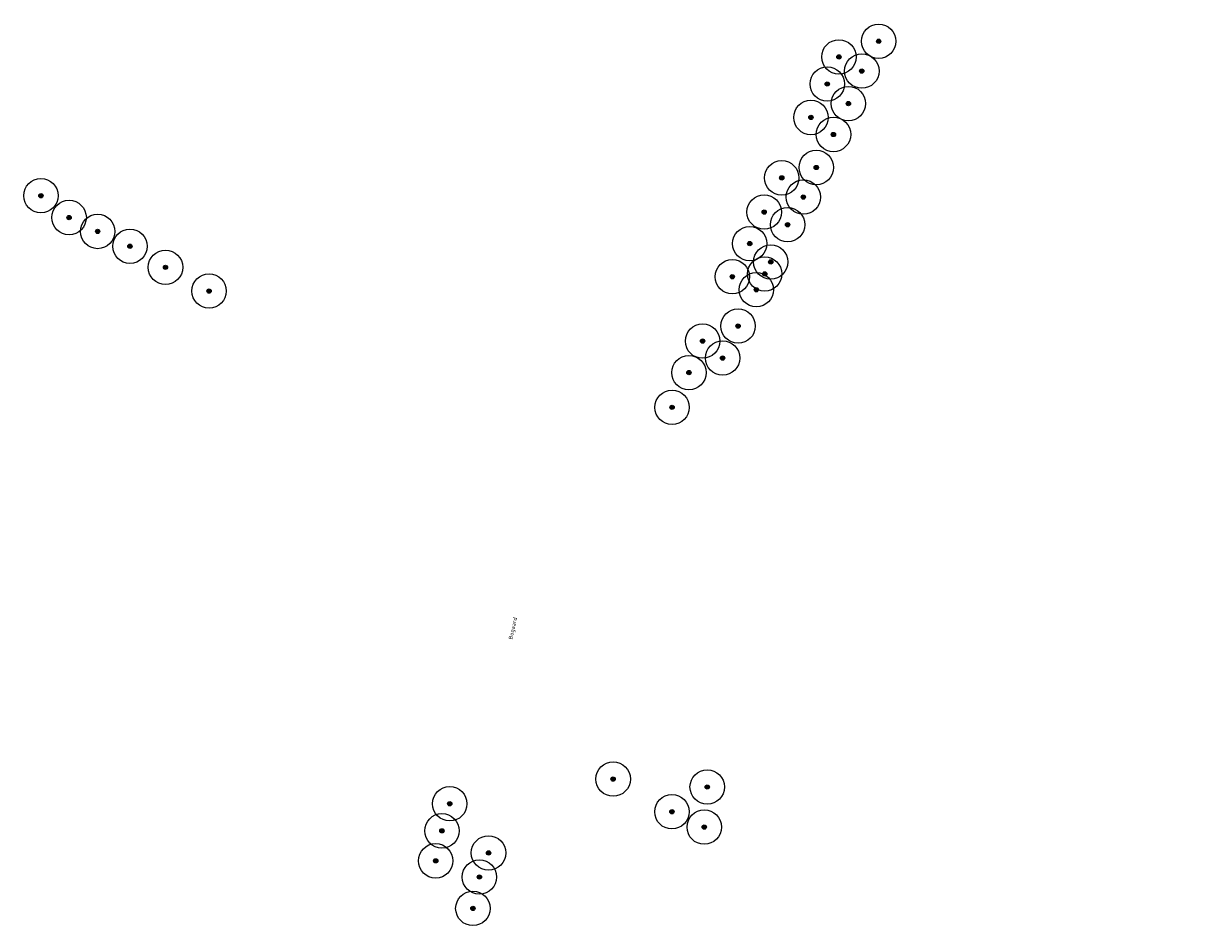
# Model space of a CAD drawing. Header units: metres. Extents: x 157685 to 160831, y 403691 to 406312.
# Tile 34 of 134: x 158739 to 158946, y 404455 to 404613. Entities that reach past the tile are written whole.
import ezdxf
from ezdxf.enums import TextEntityAlignment as Align

# ---------------------------------------------------------------- set-up
doc = ezdxf.new("R2010")
doc.units = ezdxf.units.M
for name, color, linetype, lineweight in [('B-WE-GR-BOOM-S', 90, 'Continuous', 25), ('B-WE-OG-TOPOGRAFIE-T35', 7, 'Continuous', 35), ('N-WE-VH-GESLOTENVERHARDING_ASFALT-A-200', 253, 'Continuous', 18)]:
    doc.layers.add(name, color=color, linetype=linetype, lineweight=lineweight)
doc.styles.add('NLCS-ISO', font='NLCS-ISO.TTF')
doc.styles.add('NLCS-ISO-M200-T35', font='NLCS-ISO.TTF', dxfattribs={"height": 0.7})

# ---------------------------------------------------------------- blocks, each defined once
blk = doc.blocks.new('SGR-BOOM_GBKN-SO')
at = {"linetype": 'ByBlock', "lineweight": 18}
h = blk.add_hatch(color=0, dxfattribs=at)
h.dxf.hatch_style = 1
edge = h.paths.add_edge_path()
edge.add_arc((0, 0), 0.25, 0, 360)
at = {"color": 0, "linetype": 'ByBlock', "lineweight": 18}
for radius in [2, 0.25]:
    blk.add_circle((0, 0), radius, dxfattribs=at)
at = {"color": 0, "linetype": 'ByBlock', "lineweight": 18, "style": 'NLCS-ISO'}
blk.add_attdef('SOORT', (2.5, 0), '', height=1.5, dxfattribs=at)

msp = doc.modelspace()

# ---------------------------------------------------------------- hatches: boundary and pattern name
at = {"layer": 'N-WE-VH-GESLOTENVERHARDING_ASFALT-A-200', "true_color": 0xcf7363}
h = msp.add_hatch(dxfattribs=at)
h.set_pattern_fill('AVH-ASFALT-SO', color=23, scale=0.2, angle=90, pattern_type=2)
h.set_pattern_definition([(162.003315, (158890.04187, 404357.82602), (-0.061792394, -0.19021488), []), (222.003315, (158890.04187, 404357.82602), (0.13383472, -0.14862122), [])])
edge = h.paths.add_edge_path()
edge.add_line((159253.106, 404346.742), (159251.53, 404349.867))
edge.add_line((159251.53, 404349.867), (159247.456, 404347.812))
edge.add_arc((159181.471, 404478.61), 146.5, 287.08726, 296.77016, ccw=False)
edge.add_line((159224.517, 404338.577), (159183.351, 404325.923))
edge.add_arc((159166.75, 404379.929), 56.5, 251.76502, 287.08726, ccw=False)
edge.add_line((159149.07, 404326.266), (159006.927, 404373.097))
edge.add_arc((158977.67, 404284.292), 93.5, 71.76502, 102.00331)
edge.add_line((158958.225, 404375.748), (158896.134, 404362.546))
edge.add_line((158896.134, 404362.546), (158896.09, 404358.959))
edge.add_line((158896.09, 404358.959), (158958.953, 404372.324))
edge.add_arc((158977.67, 404284.292), 90, 71.76502, 102.00331, ccw=False)
edge.add_line((159005.832, 404369.772), (159147.975, 404322.942))
edge.add_arc((159166.75, 404379.929), 60, 251.76502, 287.08726)
edge.add_line((159184.38, 404322.577), (159225.545, 404335.232))
edge.add_arc((159181.471, 404478.61), 150, 287.08726, 291.91262)
edge.add_arc((159238.569, 404336.664), 3, 26.93708, 111.91262, ccw=False)
edge.add_line((159241.244, 404338.023), (159241.685, 404337.153))
edge.add_line((159241.685, 404337.153), (159243.476, 404338.045))
edge.add_line((159243.476, 404338.045), (159243.25, 404338.49))
edge.add_arc((159245.924, 404339.849), 3, 114.91449, 206.93708, ccw=False)
edge.add_arc((159181.471, 404478.61), 150, 294.91449, 296.77016)
edge.add_line((159249.033, 404344.687), (159253.106, 404346.742))
edge = h.paths.add_edge_path()
edge.add_line((159369.507, 404414.129), (159372.03, 404411.704))
edge.add_line((159372.03, 404411.704), (159405.906, 404446.95))
edge.add_arc((158612.82, 405209.193), 1100, 316.136056, 320.307048)
edge.add_line((159459.246, 404506.653), (159509.125, 404566.747))
edge.add_arc((159085.912, 404918.017), 550, 320.30705, 331.31389)
edge.add_line((159568.406, 404654.011), (159565.031, 404655.135))
edge.add_arc((159085.912, 404918.017), 546.5, 320.30705, 331.24746, ccw=False)
edge.add_line((159506.431, 404568.982), (159456.553, 404508.888))
edge.add_arc((158612.82, 405209.193), 1096.5, 316.136056, 320.307048, ccw=False)
edge.add_line((159403.383, 404449.375), (159369.507, 404414.129))

# ---------------------------------------------------------------- block references
at = {"layer": 'B-WE-GR-BOOM-S', "xscale": 1.5, "yscale": 1.5, "zscale": 1.5}
for p in [(158888.063, 404609.526), (158881.13, 404606.789), (158885.124, 404604.325), (158879.101, 404602.072), (158882.784, 404598.663), (158876.255, 404596.235), (158880.186, 404593.27), (158877.183, 404587.515), (158871.169, 404585.711), (158742.064, 404582.6), (158874.933, 404582.353), (158868.109, 404579.746), (158746.982, 404578.795), (158872.188, 404577.546), (158751.955, 404576.364), (158757.586, 404573.786), (158865.587, 404574.246), (158869.249, 404571.049), (158763.776, 404570.113), (158868.2, 404568.956), (158862.557, 404568.466), (158771.376, 404565.982), (158866.741, 404566.21), (158863.567, 404559.877), (158857.378, 404557.257), (158860.859, 404554.302), (158854.988, 404551.754), (158852.059, 404545.707), (158841.789, 404480.9), (158858.181, 404479.525), (158813.311, 404476.602), (158852.035, 404475.212), (158811.955, 404471.88), (158857.664, 404472.529), (158820.07, 404468.037), (158810.863, 404466.652), (158818.488, 404463.834), (158817.343, 404458.356)]:
    msp.add_blockref('SGR-BOOM_GBKN-SO', p, dxfattribs=at)

# ---------------------------------------------------------------- texts
at = {"layer": 'B-WE-OG-TOPOGRAFIE-T35', "style": 'NLCS-ISO-M200-T35'}
msp.add_text('Bogaard', height=0.7, rotation=78, dxfattribs=at).set_placement((158824.4, 404507.167), align=Align.MIDDLE)

doc.saveas('drawing.dxf')
